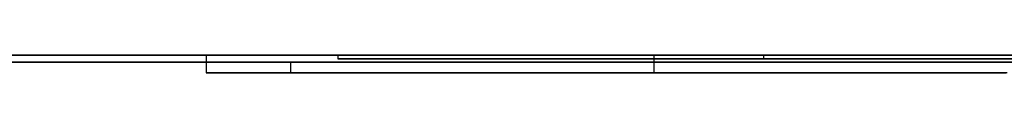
# Model space of a CAD drawing. Extents: x -3.09 to 3.09, y 0 to 2.31.
# Tile 39 of 177: x -2.474581 to -2.446277, y 2.2345 to 2.235. Entities that reach past the tile are written whole.
import ezdxf

# ---------------------------------------------------------------- set-up
doc = ezdxf.new("R2010")
doc.units = 0
doc.layers.get('0').update_dxf_attribs({"linetype": 'CONTINUOUS'})

# ---------------------------------------------------------------- blocks, each defined once
blk = doc.blocks.new('*U1')
at = {"extrusion": (0, 1, 0)}
for p, q in [((3.018, 2.235, -0.83), (-3.018, 2.235, -0.83)), ((-3.018, 2.235, 0.83), (3.018, 2.235, 0.83)), ((-2.798, 2.235, -0.725), (-1.678, 2.235, -0.725)), ((-1.678, 2.235, -0.365), (-2.798, 2.235, -0.365)), ((-2.456352, 2.235, -0.201503), (-2.469217, 2.235, -0.201503)), ((-2.469217, 2.235, -0.216784), (-2.456352, 2.235, -0.216784)), ((-2.469217, 2.235, -0.201503), (-2.469217, 2.235, -0.216784)), ((-2.456352, 2.235, -0.156768), (-2.469217, 2.235, -0.156768)), ((-2.469217, 2.235, -0.17205), (-2.456352, 2.235, -0.17205)), ((-2.469217, 2.235, -0.156768), (-2.469217, 2.235, -0.17205)), ((-2.453195, 2.235, -0.001502), (-2.465434, 2.235, -0.001502)), ((-2.465434, 2.235, -0.001502), (-2.465434, 2.235, -0.091502)), ((-2.465434, 2.235, -0.091502), (-2.453195, 2.235, -0.091502)), ((-2.456352, 2.235, -0.216784), (-2.456352, 2.235, -0.201503)), ((-2.456352, 2.235, -0.17205), (-2.456352, 2.235, -0.156768)), ((-2.453195, 2.235, -0.043644), (-2.453195, 2.235, -0.001502)), ((-2.406509, 2.235, -0.043644), (-2.453195, 2.235, -0.043644)), ((-2.453195, 2.235, -0.091502), (-2.453195, 2.235, -0.054491)), ((-2.453195, 2.235, -0.054491), (-2.406509, 2.235, -0.054491)), ((-1.678, 2.2348, -0.725), (-2.798, 2.2348, -0.725)), ((-2.798, 2.2348, -0.365), (-1.678, 2.2348, -0.365)), ((-2.465434, 2.2349, -0.001502), (-2.453195, 2.2349, -0.001502)), ((-2.465434, 2.2349, -0.091502), (-2.465434, 2.2349, -0.001502)), ((-2.453195, 2.2349, -0.091502), (-2.465434, 2.2349, -0.091502)), ((-2.453195, 2.2349, -0.001502), (-2.453195, 2.2349, -0.043644)), ((-2.453195, 2.2349, -0.043644), (-2.406509, 2.2349, -0.043644)), ((-2.453195, 2.2349, -0.054491), (-2.453195, 2.2349, -0.091502)), ((-2.406509, 2.2349, -0.054491), (-2.453195, 2.2349, -0.054491)), ((-2.456352, 2.2345, -0.216784), (-2.469217, 2.2345, -0.216784)), ((-2.469217, 2.2345, -0.201503), (-2.456352, 2.2345, -0.201503)), ((-2.469217, 2.2345, -0.216784), (-2.469217, 2.2345, -0.201503)), ((-2.456352, 2.2345, -0.17205), (-2.469217, 2.2345, -0.17205)), ((-2.469217, 2.2345, -0.156768), (-2.456352, 2.2345, -0.156768)), ((-2.469217, 2.2345, -0.17205), (-2.469217, 2.2345, -0.156768)), ((-2.456352, 2.2345, -0.201503), (-2.456352, 2.2345, -0.216784)), ((-2.456352, 2.2345, -0.156768), (-2.456352, 2.2345, -0.17205))]:
    blk.add_line(p, q, dxfattribs=at)
for p, q in [((3.018, 2.235, -0.83), (-3.018, 2.235, -0.83)), ((-2.798, 2.235, -0.725), (-1.678, 2.235, -0.725)), ((-2.469217, 2.235, -0.216784), (-2.456352, 2.235, -0.216784)), ((-2.469217, 2.235, -0.216784), (-2.469217, 2.2345, -0.216784)), ((-2.469217, 2.235, -0.17205), (-2.456352, 2.235, -0.17205)), ((-2.469217, 2.235, -0.17205), (-2.469217, 2.2345, -0.17205)), ((-2.465434, 2.235, -0.091502), (-2.453195, 2.235, -0.091502)), ((-2.465434, 2.235, -0.091502), (-2.465434, 2.2349, -0.091502)), ((-2.456352, 2.235, -0.216784), (-2.456352, 2.2345, -0.216784)), ((-2.456352, 2.235, -0.17205), (-2.456352, 2.2345, -0.17205)), ((-2.453195, 2.235, -0.054491), (-2.406509, 2.235, -0.054491)), ((-2.453195, 2.235, -0.054491), (-2.453195, 2.2349, -0.054491)), ((-2.453195, 2.235, -0.091502), (-2.453195, 2.2349, -0.091502)), ((-1.678, 2.2348, -0.725), (-2.798, 2.2348, -0.725)), ((-2.466796, 2.2348, -0.52053), (-2.466796, 2.2345, -0.52053)), ((-2.466796, 2.2348, -0.52053), (-2.466796, 2.2345, -0.52053)), ((-2.453195, 2.2349, -0.091502), (-2.465434, 2.2349, -0.091502)), ((-2.406509, 2.2349, -0.054491), (-2.453195, 2.2349, -0.054491)), ((-2.456352, 2.2345, -0.216784), (-2.469217, 2.2345, -0.216784)), ((-2.456352, 2.2345, -0.17205), (-2.469217, 2.2345, -0.17205))]:
    blk.add_line(p, q)
at = {"extrusion": (0, 0, -1)}
for p, q in [((-3.018, 2.235, 0.83), (3.018, 2.235, 0.83)), ((-1.678, 2.235, -0.365), (-2.798, 2.235, -0.365)), ((-2.456352, 2.235, -0.201503), (-2.469217, 2.235, -0.201503)), ((-2.469217, 2.235, -0.201503), (-2.469217, 2.2345, -0.201503)), ((-2.456352, 2.235, -0.156768), (-2.469217, 2.235, -0.156768)), ((-2.469217, 2.235, -0.156768), (-2.469217, 2.2345, -0.156768)), ((-2.453195, 2.235, -0.001502), (-2.465434, 2.235, -0.001502)), ((-2.465434, 2.235, -0.001502), (-2.465434, 2.2349, -0.001502)), ((-2.456352, 2.235, -0.201503), (-2.456352, 2.2345, -0.201503)), ((-2.456352, 2.235, -0.156768), (-2.456352, 2.2345, -0.156768)), ((-2.406509, 2.235, -0.043644), (-2.453195, 2.235, -0.043644)), ((-2.453195, 2.235, -0.043644), (-2.453195, 2.2349, -0.043644)), ((-2.453195, 2.235, -0.001502), (-2.453195, 2.2349, -0.001502)), ((-2.798, 2.2348, -0.365), (-1.678, 2.2348, -0.365)), ((-2.465434, 2.2349, -0.001502), (-2.453195, 2.2349, -0.001502)), ((-2.453195, 2.2349, -0.043644), (-2.406509, 2.2349, -0.043644)), ((-2.469217, 2.2345, -0.201503), (-2.456352, 2.2345, -0.201503)), ((-2.469217, 2.2345, -0.156768), (-2.456352, 2.2345, -0.156768))]:
    blk.add_line(p, q, dxfattribs=at)
at = {"extrusion": (1, 0, 0)}
for p, q in [((-2.469217, 2.235, -0.201503), (-2.469217, 2.235, -0.216784)), ((-2.469217, 2.235, -0.201503), (-2.469217, 2.2345, -0.201503)), ((-2.469217, 2.235, -0.216784), (-2.469217, 2.2345, -0.216784)), ((-2.469217, 2.235, -0.156768), (-2.469217, 2.235, -0.17205)), ((-2.469217, 2.235, -0.156768), (-2.469217, 2.2345, -0.156768)), ((-2.469217, 2.235, -0.17205), (-2.469217, 2.2345, -0.17205)), ((-2.465434, 2.235, -0.001502), (-2.465434, 2.235, -0.091502)), ((-2.465434, 2.235, -0.001502), (-2.465434, 2.2349, -0.001502)), ((-2.465434, 2.235, -0.091502), (-2.465434, 2.2349, -0.091502)), ((-2.465434, 2.2349, -0.091502), (-2.465434, 2.2349, -0.001502)), ((-2.469217, 2.2345, -0.216784), (-2.469217, 2.2345, -0.201503)), ((-2.469217, 2.2345, -0.17205), (-2.469217, 2.2345, -0.156768))]:
    blk.add_line(p, q, dxfattribs=at)
at = {"extrusion": (-1, 0, 0)}
for p, q in [((-2.456352, 2.235, -0.216784), (-2.456352, 2.235, -0.201503)), ((-2.456352, 2.235, -0.216784), (-2.456352, 2.2345, -0.216784)), ((-2.456352, 2.235, -0.201503), (-2.456352, 2.2345, -0.201503)), ((-2.456352, 2.235, -0.17205), (-2.456352, 2.235, -0.156768)), ((-2.456352, 2.235, -0.17205), (-2.456352, 2.2345, -0.17205)), ((-2.456352, 2.235, -0.156768), (-2.456352, 2.2345, -0.156768)), ((-2.453195, 2.235, -0.043644), (-2.453195, 2.235, -0.001502)), ((-2.453195, 2.235, -0.043644), (-2.453195, 2.2349, -0.043644)), ((-2.453195, 2.235, -0.001502), (-2.453195, 2.2349, -0.001502)), ((-2.453195, 2.235, -0.091502), (-2.453195, 2.235, -0.054491)), ((-2.453195, 2.235, -0.091502), (-2.453195, 2.2349, -0.091502)), ((-2.453195, 2.235, -0.054491), (-2.453195, 2.2349, -0.054491)), ((-2.453195, 2.2349, -0.001502), (-2.453195, 2.2349, -0.043644)), ((-2.453195, 2.2349, -0.054491), (-2.453195, 2.2349, -0.091502)), ((-2.456352, 2.2345, -0.201503), (-2.456352, 2.2345, -0.216784)), ((-2.456352, 2.2345, -0.156768), (-2.456352, 2.2345, -0.17205))]:
    blk.add_line(p, q, dxfattribs=at)
for points in [[(-2.4668, 2.2348, -0.52053), (-2.4668, 2.2348, -0.520965), (-2.46679, 2.2348, -0.5214), (-2.46679, 2.2348, -0.521834), (-2.46678, 2.2348, -0.522268), (-2.46678, 2.2348, -0.522701), (-2.46677, 2.2348, -0.523133), (-2.46676, 2.2348, -0.523564), (-2.46675, 2.2348, -0.523995), (-2.46674, 2.2348, -0.524425), (-2.46673, 2.2348, -0.524854), (-2.46671, 2.2348, -0.525283), (-2.46669, 2.2348, -0.525711), (-2.46668, 2.2348, -0.526138), (-2.46666, 2.2348, -0.526564), (-2.46664, 2.2348, -0.52699), (-2.46662, 2.2348, -0.527415), (-2.46659, 2.2348, -0.52784), (-2.46657, 2.2348, -0.528263), (-2.46654, 2.2348, -0.528686), (-2.46651, 2.2348, -0.529109), (-2.46649, 2.2348, -0.52953), (-2.46645, 2.2348, -0.529951), (-2.46642, 2.2348, -0.530372), (-2.46639, 2.2348, -0.530791), (-2.46636, 2.2348, -0.53121), (-2.46632, 2.2348, -0.531628), (-2.46628, 2.2348, -0.532046), (-2.46624, 2.2348, -0.532462), (-2.4662, 2.2348, -0.532878), (-2.46616, 2.2348, -0.533294), (-2.46612, 2.2348, -0.533708), (-2.46607, 2.2348, -0.534122), (-2.46603, 2.2348, -0.534536), (-2.46598, 2.2348, -0.534948), (-2.46593, 2.2348, -0.53536), (-2.46588, 2.2348, -0.535771), (-2.46583, 2.2348, -0.536182), (-2.46578, 2.2348, -0.536591), (-2.46572, 2.2348, -0.537), (-2.46567, 2.2348, -0.537409), (-2.46561, 2.2348, -0.537816), (-2.46555, 2.2348, -0.538223), (-2.46549, 2.2348, -0.53863), (-2.46543, 2.2348, -0.539035), (-2.46537, 2.2348, -0.53944), (-2.4653, 2.2348, -0.539844), (-2.46524, 2.2348, -0.540248), (-2.46517, 2.2348, -0.540651), (-2.4651, 2.2348, -0.541053), (-2.46503, 2.2348, -0.541454), (-2.46496, 2.2348, -0.541855), (-2.46489, 2.2348, -0.542255), (-2.46482, 2.2348, -0.542654), (-2.46474, 2.2348, -0.543053), (-2.46466, 2.2348, -0.543451), (-2.46459, 2.2348, -0.543848), (-2.46451, 2.2348, -0.544244), (-2.46442, 2.2348, -0.54464), (-2.46434, 2.2348, -0.545035), (-2.46426, 2.2348, -0.54543), (-2.46417, 2.2348, -0.545823), (-2.46409, 2.2348, -0.546216), (-2.464, 2.2348, -0.546609), (-2.46391, 2.2348, -0.547), (-2.46382, 2.2348, -0.547391), (-2.46373, 2.2348, -0.547781), (-2.46363, 2.2348, -0.548171), (-2.46354, 2.2348, -0.54856), (-2.46344, 2.2348, -0.548948), (-2.46334, 2.2348, -0.549335), (-2.46324, 2.2348, -0.549722), (-2.46314, 2.2348, -0.550108), (-2.46304, 2.2348, -0.550493), (-2.46294, 2.2348, -0.550878), (-2.46283, 2.2348, -0.551262), (-2.46272, 2.2348, -0.551645), (-2.46262, 2.2348, -0.552028), (-2.46251, 2.2348, -0.552409), (-2.4624, 2.2348, -0.552791), (-2.46228, 2.2348, -0.553171), (-2.46217, 2.2348, -0.553551), (-2.46206, 2.2348, -0.55393), (-2.46194, 2.2348, -0.554308), (-2.46182, 2.2348, -0.554686), (-2.4617, 2.2348, -0.555063), (-2.46158, 2.2348, -0.555439), (-2.46146, 2.2348, -0.555815), (-2.46134, 2.2348, -0.556189), (-2.46121, 2.2348, -0.556564), (-2.46109, 2.2348, -0.556937), (-2.46096, 2.2348, -0.55731), (-2.46083, 2.2348, -0.557682), (-2.4607, 2.2348, -0.558053), (-2.46057, 2.2348, -0.558424), (-2.46043, 2.2348, -0.558794), (-2.4603, 2.2348, -0.559163), (-2.46016, 2.2348, -0.559531), (-2.46003, 2.2348, -0.559899), (-2.45989, 2.2348, -0.560265), (-2.45975, 2.2348, -0.56063), (-2.45961, 2.2348, -0.560995), (-2.45947, 2.2348, -0.561358), (-2.45932, 2.2348, -0.56172), (-2.45918, 2.2348, -0.562081), (-2.45903, 2.2348, -0.562442), (-2.45888, 2.2348, -0.562801), (-2.45874, 2.2348, -0.563159), (-2.45859, 2.2348, -0.563517), (-2.45844, 2.2348, -0.563873), (-2.45828, 2.2348, -0.564229), (-2.45813, 2.2348, -0.564583), (-2.45798, 2.2348, -0.564936), (-2.45782, 2.2348, -0.565289), (-2.45766, 2.2348, -0.56564), (-2.4575, 2.2348, -0.56599), (-2.45735, 2.2348, -0.56634), (-2.45718, 2.2348, -0.566688), (-2.45702, 2.2348, -0.567036), (-2.45686, 2.2348, -0.567382), (-2.45669, 2.2348, -0.567727), (-2.45653, 2.2348, -0.568072), (-2.45636, 2.2348, -0.568415), (-2.45619, 2.2348, -0.568758), (-2.45602, 2.2348, -0.569099), (-2.45585, 2.2348, -0.56944), (-2.45568, 2.2348, -0.569779), (-2.45551, 2.2348, -0.570118), (-2.45533, 2.2348, -0.570455), (-2.45516, 2.2348, -0.570792), (-2.45498, 2.2348, -0.571127), (-2.4548, 2.2348, -0.571462), (-2.45462, 2.2348, -0.571795), (-2.45444, 2.2348, -0.572128), (-2.45426, 2.2348, -0.572459), (-2.45408, 2.2348, -0.57279), (-2.45389, 2.2348, -0.573119), (-2.4537, 2.2348, -0.573448), (-2.45352, 2.2348, -0.573775), (-2.45333, 2.2348, -0.574102), (-2.45314, 2.2348, -0.574427), (-2.45295, 2.2348, -0.574752), (-2.45276, 2.2348, -0.575075), (-2.45256, 2.2348, -0.575398), (-2.45237, 2.2348, -0.57572), (-2.45217, 2.2348, -0.57604), (-2.45198, 2.2348, -0.57636), (-2.45178, 2.2348, -0.576678), (-2.45158, 2.2348, -0.576996), (-2.45138, 2.2348, -0.577313), (-2.45118, 2.2348, -0.577628), (-2.45097, 2.2348, -0.577943), (-2.45077, 2.2348, -0.578257), (-2.45056, 2.2348, -0.578569), (-2.45035, 2.2348, -0.578881), (-2.45015, 2.2348, -0.579191), (-2.44994, 2.2348, -0.579501), (-2.44973, 2.2348, -0.57981), (-2.44951, 2.2348, -0.580117), (-2.4493, 2.2348, -0.580424), (-2.44909, 2.2348, -0.58073), (-2.44887, 2.2348, -0.581035), (-2.44865, 2.2348, -0.581338), (-2.44844, 2.2348, -0.581641), (-2.44822, 2.2348, -0.581943), (-2.44799, 2.2348, -0.582243), (-2.44777, 2.2348, -0.582543), (-2.44755, 2.2348, -0.582842), (-2.44733, 2.2348, -0.58314), (-2.4471, 2.2348, -0.583436), (-2.44687, 2.2348, -0.583732), (-2.44664, 2.2348, -0.584027), (-2.44641, 2.2348, -0.584321), (-2.44618, 2.2348, -0.584613)], [(-2.44613, 2.2348, -0.474457), (-2.44652, 2.2348, -0.47475), (-2.44691, 2.2348, -0.475048), (-2.44729, 2.2348, -0.475348), (-2.44767, 2.2348, -0.475652), (-2.44805, 2.2348, -0.475959), (-2.44842, 2.2348, -0.476269), (-2.4488, 2.2348, -0.476583), (-2.44916, 2.2348, -0.4769), (-2.44953, 2.2348, -0.477221), (-2.44989, 2.2348, -0.477544), (-2.45025, 2.2348, -0.47787), (-2.4506, 2.2348, -0.478199), (-2.45095, 2.2348, -0.478531), (-2.4513, 2.2348, -0.478866), (-2.45164, 2.2348, -0.479203), (-2.45198, 2.2348, -0.479544), (-2.45231, 2.2348, -0.479887), (-2.45265, 2.2348, -0.480233), (-2.45297, 2.2348, -0.480581), (-2.4533, 2.2348, -0.480933), (-2.45362, 2.2348, -0.481287), (-2.45393, 2.2348, -0.481644), (-2.45424, 2.2348, -0.482005), (-2.45455, 2.2348, -0.482367), (-2.45486, 2.2348, -0.482733), (-2.45516, 2.2348, -0.483101), (-2.45545, 2.2348, -0.483473), (-2.45575, 2.2348, -0.483847), (-2.45603, 2.2348, -0.484224), (-2.45632, 2.2348, -0.484604), (-2.4566, 2.2348, -0.484986), (-2.45688, 2.2348, -0.485372), (-2.45715, 2.2348, -0.48576), (-2.45742, 2.2348, -0.486151), (-2.45769, 2.2348, -0.486545), (-2.45795, 2.2348, -0.486941), (-2.45821, 2.2348, -0.487341), (-2.45846, 2.2348, -0.487743), (-2.45871, 2.2348, -0.488148), (-2.45896, 2.2348, -0.488556), (-2.4592, 2.2348, -0.488967), (-2.45944, 2.2348, -0.489381), (-2.45968, 2.2348, -0.489797), (-2.45991, 2.2348, -0.490216), (-2.46014, 2.2348, -0.490638), (-2.46036, 2.2348, -0.491063), (-2.46058, 2.2348, -0.491491), (-2.4608, 2.2348, -0.491921), (-2.46101, 2.2348, -0.492355), (-2.46122, 2.2348, -0.492791), (-2.46142, 2.2348, -0.49323), (-2.46162, 2.2348, -0.493672), (-2.46182, 2.2348, -0.494116), (-2.46201, 2.2348, -0.494564), (-2.4622, 2.2348, -0.495014), (-2.46239, 2.2348, -0.495467), (-2.46257, 2.2348, -0.495923), (-2.46275, 2.2348, -0.496381), (-2.46292, 2.2348, -0.496843), (-2.46309, 2.2348, -0.497307), (-2.46326, 2.2348, -0.497774), (-2.46342, 2.2348, -0.498244), (-2.46358, 2.2348, -0.498717), (-2.46373, 2.2348, -0.499193), (-2.46389, 2.2348, -0.499671), (-2.46403, 2.2348, -0.500153), (-2.46418, 2.2348, -0.500637), (-2.46432, 2.2348, -0.501124), (-2.46445, 2.2348, -0.501613), (-2.46458, 2.2348, -0.502106), (-2.46471, 2.2348, -0.502601), (-2.46484, 2.2348, -0.503099), (-2.46496, 2.2348, -0.5036), (-2.46507, 2.2348, -0.504104), (-2.46519, 2.2348, -0.504611), (-2.4653, 2.2348, -0.50512), (-2.4654, 2.2348, -0.505632), (-2.4655, 2.2348, -0.506148), (-2.4656, 2.2348, -0.506665), (-2.46569, 2.2348, -0.507186), (-2.46578, 2.2348, -0.50771), (-2.46587, 2.2348, -0.508236), (-2.46595, 2.2348, -0.508765), (-2.46603, 2.2348, -0.509297), (-2.46611, 2.2348, -0.509832), (-2.46618, 2.2348, -0.51037), (-2.46624, 2.2348, -0.51091), (-2.46631, 2.2348, -0.511454), (-2.46637, 2.2348, -0.512), (-2.46642, 2.2348, -0.512549), (-2.46647, 2.2348, -0.5131), (-2.46652, 2.2348, -0.513655), (-2.46656, 2.2348, -0.514212), (-2.4666, 2.2348, -0.514772), (-2.46664, 2.2348, -0.515335), (-2.46667, 2.2348, -0.515901), (-2.4667, 2.2348, -0.51647), (-2.46673, 2.2348, -0.517041), (-2.46675, 2.2348, -0.517616), (-2.46677, 2.2348, -0.518193), (-2.46678, 2.2348, -0.518773), (-2.46679, 2.2348, -0.519356), (-2.46679, 2.2348, -0.519941), (-2.4668, 2.2348, -0.52053)], [(-2.44613, 2.2348, -0.474457), (-2.44652, 2.2348, -0.47475), (-2.44691, 2.2348, -0.475048), (-2.44729, 2.2348, -0.475348), (-2.44767, 2.2348, -0.475652), (-2.44805, 2.2348, -0.475959), (-2.44842, 2.2348, -0.476269), (-2.4488, 2.2348, -0.476583), (-2.44916, 2.2348, -0.4769), (-2.44953, 2.2348, -0.477221), (-2.44989, 2.2348, -0.477544), (-2.45025, 2.2348, -0.47787), (-2.4506, 2.2348, -0.478199), (-2.45095, 2.2348, -0.478531), (-2.4513, 2.2348, -0.478866), (-2.45164, 2.2348, -0.479203), (-2.45198, 2.2348, -0.479544), (-2.45231, 2.2348, -0.479887), (-2.45265, 2.2348, -0.480233), (-2.45297, 2.2348, -0.480581), (-2.4533, 2.2348, -0.480933), (-2.45362, 2.2348, -0.481287), (-2.45393, 2.2348, -0.481644), (-2.45424, 2.2348, -0.482005), (-2.45455, 2.2348, -0.482367), (-2.45486, 2.2348, -0.482733), (-2.45516, 2.2348, -0.483101), (-2.45545, 2.2348, -0.483473), (-2.45575, 2.2348, -0.483847), (-2.45603, 2.2348, -0.484224), (-2.45632, 2.2348, -0.484604), (-2.4566, 2.2348, -0.484986), (-2.45688, 2.2348, -0.485372), (-2.45715, 2.2348, -0.48576), (-2.45742, 2.2348, -0.486151), (-2.45769, 2.2348, -0.486545), (-2.45795, 2.2348, -0.486941), (-2.45821, 2.2348, -0.487341), (-2.45846, 2.2348, -0.487743), (-2.45871, 2.2348, -0.488148), (-2.45896, 2.2348, -0.488556), (-2.4592, 2.2348, -0.488967), (-2.45944, 2.2348, -0.489381), (-2.45968, 2.2348, -0.489797), (-2.45991, 2.2348, -0.490216), (-2.46014, 2.2348, -0.490638), (-2.46036, 2.2348, -0.491063), (-2.46058, 2.2348, -0.491491), (-2.4608, 2.2348, -0.491921), (-2.46101, 2.2348, -0.492355), (-2.46122, 2.2348, -0.492791), (-2.46142, 2.2348, -0.49323), (-2.46162, 2.2348, -0.493672), (-2.46182, 2.2348, -0.494116), (-2.46201, 2.2348, -0.494564), (-2.4622, 2.2348, -0.495014), (-2.46239, 2.2348, -0.495467), (-2.46257, 2.2348, -0.495923), (-2.46275, 2.2348, -0.496381), (-2.46292, 2.2348, -0.496843), (-2.46309, 2.2348, -0.497307), (-2.46326, 2.2348, -0.497774), (-2.46342, 2.2348, -0.498244), (-2.46358, 2.2348, -0.498717), (-2.46373, 2.2348, -0.499193), (-2.46389, 2.2348, -0.499671), (-2.46403, 2.2348, -0.500153), (-2.46418, 2.2348, -0.500637), (-2.46432, 2.2348, -0.501124), (-2.46445, 2.2348, -0.501613), (-2.46458, 2.2348, -0.502106), (-2.46471, 2.2348, -0.502601), (-2.46484, 2.2348, -0.503099), (-2.46496, 2.2348, -0.5036), (-2.46507, 2.2348, -0.504104), (-2.46519, 2.2348, -0.504611), (-2.4653, 2.2348, -0.50512), (-2.4654, 2.2348, -0.505632), (-2.4655, 2.2348, -0.506148), (-2.4656, 2.2348, -0.506665), (-2.46569, 2.2348, -0.507186), (-2.46578, 2.2348, -0.50771), (-2.46587, 2.2348, -0.508236), (-2.46595, 2.2348, -0.508765), (-2.46603, 2.2348, -0.509297), (-2.46611, 2.2348, -0.509832), (-2.46618, 2.2348, -0.51037), (-2.46624, 2.2348, -0.51091), (-2.46631, 2.2348, -0.511454), (-2.46637, 2.2348, -0.512), (-2.46642, 2.2348, -0.512549), (-2.46647, 2.2348, -0.5131), (-2.46652, 2.2348, -0.513655), (-2.46656, 2.2348, -0.514212), (-2.4666, 2.2348, -0.514772), (-2.46664, 2.2348, -0.515335), (-2.46667, 2.2348, -0.515901), (-2.4667, 2.2348, -0.51647), (-2.46673, 2.2348, -0.517041), (-2.46675, 2.2348, -0.517616), (-2.46677, 2.2348, -0.518193), (-2.46678, 2.2348, -0.518773), (-2.46679, 2.2348, -0.519356), (-2.46679, 2.2348, -0.519941), (-2.4668, 2.2348, -0.52053)], [(-2.4668, 2.2348, -0.52053), (-2.4668, 2.2348, -0.520965), (-2.46679, 2.2348, -0.5214), (-2.46679, 2.2348, -0.521834), (-2.46678, 2.2348, -0.522268), (-2.46678, 2.2348, -0.522701), (-2.46677, 2.2348, -0.523133), (-2.46676, 2.2348, -0.523564), (-2.46675, 2.2348, -0.523995), (-2.46674, 2.2348, -0.524425), (-2.46673, 2.2348, -0.524854), (-2.46671, 2.2348, -0.525283), (-2.46669, 2.2348, -0.525711), (-2.46668, 2.2348, -0.526138), (-2.46666, 2.2348, -0.526564), (-2.46664, 2.2348, -0.52699), (-2.46662, 2.2348, -0.527415), (-2.46659, 2.2348, -0.52784), (-2.46657, 2.2348, -0.528263), (-2.46654, 2.2348, -0.528686), (-2.46651, 2.2348, -0.529109), (-2.46649, 2.2348, -0.52953), (-2.46645, 2.2348, -0.529951), (-2.46642, 2.2348, -0.530372), (-2.46639, 2.2348, -0.530791), (-2.46636, 2.2348, -0.53121), (-2.46632, 2.2348, -0.531628), (-2.46628, 2.2348, -0.532046), (-2.46624, 2.2348, -0.532462), (-2.4662, 2.2348, -0.532878), (-2.46616, 2.2348, -0.533294), (-2.46612, 2.2348, -0.533708), (-2.46607, 2.2348, -0.534122), (-2.46603, 2.2348, -0.534536), (-2.46598, 2.2348, -0.534948), (-2.46593, 2.2348, -0.53536), (-2.46588, 2.2348, -0.535771), (-2.46583, 2.2348, -0.536182), (-2.46578, 2.2348, -0.536591), (-2.46572, 2.2348, -0.537), (-2.46567, 2.2348, -0.537409), (-2.46561, 2.2348, -0.537816), (-2.46555, 2.2348, -0.538223), (-2.46549, 2.2348, -0.53863), (-2.46543, 2.2348, -0.539035), (-2.46537, 2.2348, -0.53944), (-2.4653, 2.2348, -0.539844), (-2.46524, 2.2348, -0.540248), (-2.46517, 2.2348, -0.540651), (-2.4651, 2.2348, -0.541053), (-2.46503, 2.2348, -0.541454), (-2.46496, 2.2348, -0.541855), (-2.46489, 2.2348, -0.542255), (-2.46482, 2.2348, -0.542654), (-2.46474, 2.2348, -0.543053), (-2.46466, 2.2348, -0.543451), (-2.46459, 2.2348, -0.543848), (-2.46451, 2.2348, -0.544244), (-2.46442, 2.2348, -0.54464), (-2.46434, 2.2348, -0.545035), (-2.46426, 2.2348, -0.54543), (-2.46417, 2.2348, -0.545823), (-2.46409, 2.2348, -0.546216), (-2.464, 2.2348, -0.546609), (-2.46391, 2.2348, -0.547), (-2.46382, 2.2348, -0.547391), (-2.46373, 2.2348, -0.547781), (-2.46363, 2.2348, -0.548171), (-2.46354, 2.2348, -0.54856), (-2.46344, 2.2348, -0.548948), (-2.46334, 2.2348, -0.549335), (-2.46324, 2.2348, -0.549722), (-2.46314, 2.2348, -0.550108), (-2.46304, 2.2348, -0.550493), (-2.46294, 2.2348, -0.550878), (-2.46283, 2.2348, -0.551262), (-2.46272, 2.2348, -0.551645), (-2.46262, 2.2348, -0.552028), (-2.46251, 2.2348, -0.552409), (-2.4624, 2.2348, -0.552791), (-2.46228, 2.2348, -0.553171), (-2.46217, 2.2348, -0.553551), (-2.46206, 2.2348, -0.55393), (-2.46194, 2.2348, -0.554308), (-2.46182, 2.2348, -0.554686), (-2.4617, 2.2348, -0.555063), (-2.46158, 2.2348, -0.555439), (-2.46146, 2.2348, -0.555815), (-2.46134, 2.2348, -0.556189), (-2.46121, 2.2348, -0.556564), (-2.46109, 2.2348, -0.556937), (-2.46096, 2.2348, -0.55731), (-2.46083, 2.2348, -0.557682), (-2.4607, 2.2348, -0.558053), (-2.46057, 2.2348, -0.558424), (-2.46043, 2.2348, -0.558794), (-2.4603, 2.2348, -0.559163), (-2.46016, 2.2348, -0.559531), (-2.46003, 2.2348, -0.559899), (-2.45989, 2.2348, -0.560265), (-2.45975, 2.2348, -0.56063), (-2.45961, 2.2348, -0.560995), (-2.45947, 2.2348, -0.561358), (-2.45932, 2.2348, -0.56172), (-2.45918, 2.2348, -0.562081), (-2.45903, 2.2348, -0.562442), (-2.45888, 2.2348, -0.562801), (-2.45874, 2.2348, -0.563159), (-2.45859, 2.2348, -0.563517), (-2.45844, 2.2348, -0.563873), (-2.45828, 2.2348, -0.564229), (-2.45813, 2.2348, -0.564583), (-2.45798, 2.2348, -0.564936), (-2.45782, 2.2348, -0.565289), (-2.45766, 2.2348, -0.56564), (-2.4575, 2.2348, -0.56599), (-2.45735, 2.2348, -0.56634), (-2.45718, 2.2348, -0.566688), (-2.45702, 2.2348, -0.567036), (-2.45686, 2.2348, -0.567382), (-2.45669, 2.2348, -0.567727), (-2.45653, 2.2348, -0.568072), (-2.45636, 2.2348, -0.568415), (-2.45619, 2.2348, -0.568758), (-2.45602, 2.2348, -0.569099), (-2.45585, 2.2348, -0.56944), (-2.45568, 2.2348, -0.569779), (-2.45551, 2.2348, -0.570118), (-2.45533, 2.2348, -0.570455), (-2.45516, 2.2348, -0.570792), (-2.45498, 2.2348, -0.571127), (-2.4548, 2.2348, -0.571462), (-2.45462, 2.2348, -0.571795), (-2.45444, 2.2348, -0.572128), (-2.45426, 2.2348, -0.572459), (-2.45408, 2.2348, -0.57279), (-2.45389, 2.2348, -0.573119), (-2.4537, 2.2348, -0.573448), (-2.45352, 2.2348, -0.573775), (-2.45333, 2.2348, -0.574102), (-2.45314, 2.2348, -0.574427), (-2.45295, 2.2348, -0.574752), (-2.45276, 2.2348, -0.575075), (-2.45256, 2.2348, -0.575398), (-2.45237, 2.2348, -0.57572), (-2.45217, 2.2348, -0.57604), (-2.45198, 2.2348, -0.57636), (-2.45178, 2.2348, -0.576678), (-2.45158, 2.2348, -0.576996), (-2.45138, 2.2348, -0.577313), (-2.45118, 2.2348, -0.577628), (-2.45097, 2.2348, -0.577943), (-2.45077, 2.2348, -0.578257), (-2.45056, 2.2348, -0.578569), (-2.45035, 2.2348, -0.578881), (-2.45015, 2.2348, -0.579191), (-2.44994, 2.2348, -0.579501), (-2.44973, 2.2348, -0.57981), (-2.44951, 2.2348, -0.580117), (-2.4493, 2.2348, -0.580424), (-2.44909, 2.2348, -0.58073), (-2.44887, 2.2348, -0.581035), (-2.44865, 2.2348, -0.581338), (-2.44844, 2.2348, -0.581641), (-2.44822, 2.2348, -0.581943), (-2.44799, 2.2348, -0.582243), (-2.44777, 2.2348, -0.582543), (-2.44755, 2.2348, -0.582842), (-2.44733, 2.2348, -0.58314), (-2.4471, 2.2348, -0.583436), (-2.44687, 2.2348, -0.583732), (-2.44664, 2.2348, -0.584027), (-2.44641, 2.2348, -0.584321), (-2.44618, 2.2348, -0.584613)], [(-2.44619, 2.2345, -0.584599), (-2.44654, 2.2345, -0.584159), (-2.44688, 2.2345, -0.583716), (-2.44723, 2.2345, -0.58327), (-2.44756, 2.2345, -0.582823), (-2.4479, 2.2345, -0.582373), (-2.44823, 2.2345, -0.581921), (-2.44856, 2.2345, -0.581467), (-2.44889, 2.2345, -0.581011), (-2.44921, 2.2345, -0.580552), (-2.44953, 2.2345, -0.580091), (-2.44985, 2.2345, -0.579628), (-2.45017, 2.2345, -0.579162), (-2.45048, 2.2345, -0.578694), (-2.45079, 2.2345, -0.578224), (-2.4511, 2.2345, -0.577752), (-2.4514, 2.2345, -0.577278), (-2.4517, 2.2345, -0.576801), (-2.452, 2.2345, -0.576322), (-2.4523, 2.2345, -0.575841), (-2.45259, 2.2345, -0.575357), (-2.45288, 2.2345, -0.574872), (-2.45317, 2.2345, -0.574384), (-2.45345, 2.2345, -0.573894), (-2.45373, 2.2345, -0.573401), (-2.45401, 2.2345, -0.572907), (-2.45429, 2.2345, -0.57241), (-2.45456, 2.2345, -0.57191), (-2.45483, 2.2345, -0.571409), (-2.4551, 2.2345, -0.570905), (-2.45536, 2.2345, -0.570399), (-2.45562, 2.2345, -0.569891), (-2.45588, 2.2345, -0.569381), (-2.45614, 2.2345, -0.568868), (-2.45639, 2.2345, -0.568353), (-2.45664, 2.2345, -0.567836), (-2.45689, 2.2345, -0.567317), (-2.45713, 2.2345, -0.566795), (-2.45738, 2.2345, -0.566271), (-2.45762, 2.2345, -0.565745), (-2.45785, 2.2345, -0.565217), (-2.45809, 2.2345, -0.564686), (-2.45832, 2.2345, -0.564153), (-2.45854, 2.2345, -0.563618), (-2.45877, 2.2345, -0.563081), (-2.45899, 2.2345, -0.562541), (-2.45921, 2.2345, -0.561999), (-2.45943, 2.2345, -0.561455), (-2.45964, 2.2345, -0.560909), (-2.45985, 2.2345, -0.56036), (-2.46006, 2.2345, -0.559809), (-2.46027, 2.2345, -0.559256), (-2.46047, 2.2345, -0.558701), (-2.46067, 2.2345, -0.558144), (-2.46086, 2.2345, -0.557585), (-2.46106, 2.2345, -0.557025), (-2.46125, 2.2345, -0.556463), (-2.46143, 2.2345, -0.5559), (-2.46162, 2.2345, -0.555335), (-2.4618, 2.2345, -0.554769), (-2.46197, 2.2345, -0.554201), (-2.46215, 2.2345, -0.553631), (-2.46232, 2.2345, -0.55306), (-2.46248, 2.2345, -0.552487), (-2.46265, 2.2345, -0.551913), (-2.46281, 2.2345, -0.551337), (-2.46297, 2.2345, -0.55076), (-2.46312, 2.2345, -0.550181), (-2.46327, 2.2345, -0.5496), (-2.46342, 2.2345, -0.549018), (-2.46357, 2.2345, -0.548434), (-2.46371, 2.2345, -0.547849), (-2.46385, 2.2345, -0.547262), (-2.46398, 2.2345, -0.546673), (-2.46412, 2.2345, -0.546083), (-2.46425, 2.2345, -0.545492), (-2.46437, 2.2345, -0.544898), (-2.46449, 2.2345, -0.544303), (-2.46461, 2.2345, -0.543707), (-2.46473, 2.2345, -0.543109), (-2.46484, 2.2345, -0.542509), (-2.46495, 2.2345, -0.541908), (-2.46506, 2.2345, -0.541306), (-2.46516, 2.2345, -0.540701), (-2.46526, 2.2345, -0.540095), (-2.46536, 2.2345, -0.539488), (-2.46546, 2.2345, -0.538879), (-2.46555, 2.2345, -0.538268), (-2.46563, 2.2345, -0.537656), (-2.46572, 2.2345, -0.537042), (-2.4658, 2.2345, -0.536427), (-2.46588, 2.2345, -0.53581), (-2.46595, 2.2345, -0.535191), (-2.46602, 2.2345, -0.534571), (-2.46609, 2.2345, -0.53395), (-2.46616, 2.2345, -0.533326), (-2.46622, 2.2345, -0.532702), (-2.46628, 2.2345, -0.532075), (-2.46634, 2.2345, -0.531447), (-2.46639, 2.2345, -0.530818), (-2.46644, 2.2345, -0.530186), (-2.46648, 2.2345, -0.529554), (-2.46653, 2.2345, -0.528919), (-2.46657, 2.2345, -0.528283), (-2.4666, 2.2345, -0.527646), (-2.46664, 2.2345, -0.527007), (-2.46667, 2.2345, -0.526366), (-2.46669, 2.2345, -0.525724), (-2.46672, 2.2345, -0.52508), (-2.46674, 2.2345, -0.524435), (-2.46676, 2.2345, -0.523788), (-2.46677, 2.2345, -0.523139), (-2.46678, 2.2345, -0.522489), (-2.46679, 2.2345, -0.521838), (-2.46679, 2.2345, -0.521184), (-2.4668, 2.2345, -0.52053)], [(-2.4668, 2.2345, -0.52053), (-2.46679, 2.2345, -0.519646), (-2.46678, 2.2345, -0.518768), (-2.46676, 2.2345, -0.517897), (-2.46673, 2.2345, -0.517032), (-2.46669, 2.2345, -0.516174), (-2.46664, 2.2345, -0.515322), (-2.46658, 2.2345, -0.514477), (-2.46652, 2.2345, -0.513637), (-2.46645, 2.2345, -0.512805), (-2.46636, 2.2345, -0.511978), (-2.46627, 2.2345, -0.511158), (-2.46617, 2.2345, -0.510344), (-2.46606, 2.2345, -0.509537), (-2.46595, 2.2345, -0.508736), (-2.46582, 2.2345, -0.507942), (-2.46569, 2.2345, -0.507153), (-2.46555, 2.2345, -0.506372), (-2.46539, 2.2345, -0.505596), (-2.46523, 2.2345, -0.504827), (-2.46506, 2.2345, -0.504064), (-2.46489, 2.2345, -0.503308), (-2.4647, 2.2345, -0.502558), (-2.46451, 2.2345, -0.501815), (-2.4643, 2.2345, -0.501077), (-2.46409, 2.2345, -0.500347), (-2.46387, 2.2345, -0.499622), (-2.46364, 2.2345, -0.498904), (-2.4634, 2.2345, -0.498193), (-2.46316, 2.2345, -0.497487), (-2.4629, 2.2345, -0.496788), (-2.46264, 2.2345, -0.496096), (-2.46236, 2.2345, -0.49541), (-2.46208, 2.2345, -0.49473), (-2.46179, 2.2345, -0.494056), (-2.46149, 2.2345, -0.493389), (-2.46119, 2.2345, -0.492729), (-2.46087, 2.2345, -0.492075), (-2.46055, 2.2345, -0.491427), (-2.46021, 2.2345, -0.490785), (-2.45987, 2.2345, -0.49015), (-2.45952, 2.2345, -0.489521), (-2.45916, 2.2345, -0.488899), (-2.45879, 2.2345, -0.488283), (-2.45842, 2.2345, -0.487673), (-2.45803, 2.2345, -0.48707), (-2.45764, 2.2345, -0.486473), (-2.45724, 2.2345, -0.485883), (-2.45683, 2.2345, -0.485299), (-2.45641, 2.2345, -0.484721), (-2.45598, 2.2345, -0.484149), (-2.45554, 2.2345, -0.483584), (-2.45509, 2.2345, -0.483026), (-2.45464, 2.2345, -0.482474), (-2.45418, 2.2345, -0.481928), (-2.45371, 2.2345, -0.481388), (-2.45323, 2.2345, -0.480855), (-2.45274, 2.2345, -0.480328), (-2.45224, 2.2345, -0.479808), (-2.45173, 2.2345, -0.479294), (-2.45122, 2.2345, -0.478787), (-2.45069, 2.2345, -0.478285), (-2.45016, 2.2345, -0.47779), (-2.44962, 2.2345, -0.477302), (-2.44907, 2.2345, -0.47682), (-2.44851, 2.2345, -0.476346), (-2.44795, 2.2345, -0.475879), (-2.44738, 2.2345, -0.475419), (-2.44681, 2.2345, -0.474968), (-2.44622, 2.2345, -0.474524)], [(-2.4668, 2.2345, -0.52053), (-2.46679, 2.2345, -0.519646), (-2.46678, 2.2345, -0.518768), (-2.46676, 2.2345, -0.517897), (-2.46673, 2.2345, -0.517032), (-2.46669, 2.2345, -0.516174), (-2.46664, 2.2345, -0.515322), (-2.46658, 2.2345, -0.514477), (-2.46652, 2.2345, -0.513637), (-2.46645, 2.2345, -0.512805), (-2.46636, 2.2345, -0.511978), (-2.46627, 2.2345, -0.511158), (-2.46617, 2.2345, -0.510344), (-2.46606, 2.2345, -0.509537), (-2.46595, 2.2345, -0.508736), (-2.46582, 2.2345, -0.507942), (-2.46569, 2.2345, -0.507153), (-2.46555, 2.2345, -0.506372), (-2.46539, 2.2345, -0.505596), (-2.46523, 2.2345, -0.504827), (-2.46506, 2.2345, -0.504064), (-2.46489, 2.2345, -0.503308), (-2.4647, 2.2345, -0.502558), (-2.46451, 2.2345, -0.501815), (-2.4643, 2.2345, -0.501077), (-2.46409, 2.2345, -0.500347), (-2.46387, 2.2345, -0.499622), (-2.46364, 2.2345, -0.498904), (-2.4634, 2.2345, -0.498193), (-2.46316, 2.2345, -0.497487), (-2.4629, 2.2345, -0.496788), (-2.46264, 2.2345, -0.496096), (-2.46236, 2.2345, -0.49541), (-2.46208, 2.2345, -0.49473), (-2.46179, 2.2345, -0.494056), (-2.46149, 2.2345, -0.493389), (-2.46119, 2.2345, -0.492729), (-2.46087, 2.2345, -0.492075), (-2.46055, 2.2345, -0.491427), (-2.46021, 2.2345, -0.490785), (-2.45987, 2.2345, -0.49015), (-2.45952, 2.2345, -0.489521), (-2.45916, 2.2345, -0.488899), (-2.45879, 2.2345, -0.488283), (-2.45842, 2.2345, -0.487673), (-2.45803, 2.2345, -0.48707), (-2.45764, 2.2345, -0.486473), (-2.45724, 2.2345, -0.485883), (-2.45683, 2.2345, -0.485299), (-2.45641, 2.2345, -0.484721), (-2.45598, 2.2345, -0.484149), (-2.45554, 2.2345, -0.483584), (-2.45509, 2.2345, -0.483026), (-2.45464, 2.2345, -0.482474), (-2.45418, 2.2345, -0.481928), (-2.45371, 2.2345, -0.481388), (-2.45323, 2.2345, -0.480855), (-2.45274, 2.2345, -0.480328), (-2.45224, 2.2345, -0.479808), (-2.45173, 2.2345, -0.479294), (-2.45122, 2.2345, -0.478787), (-2.45069, 2.2345, -0.478285), (-2.45016, 2.2345, -0.47779), (-2.44962, 2.2345, -0.477302), (-2.44907, 2.2345, -0.47682), (-2.44851, 2.2345, -0.476346), (-2.44795, 2.2345, -0.475879), (-2.44738, 2.2345, -0.475419), (-2.44681, 2.2345, -0.474968), (-2.44622, 2.2345, -0.474524)], [(-2.44619, 2.2345, -0.584599), (-2.44654, 2.2345, -0.584159), (-2.44688, 2.2345, -0.583716), (-2.44723, 2.2345, -0.58327), (-2.44756, 2.2345, -0.582823), (-2.4479, 2.2345, -0.582373), (-2.44823, 2.2345, -0.581921), (-2.44856, 2.2345, -0.581467), (-2.44889, 2.2345, -0.581011), (-2.44921, 2.2345, -0.580552), (-2.44953, 2.2345, -0.580091), (-2.44985, 2.2345, -0.579628), (-2.45017, 2.2345, -0.579162), (-2.45048, 2.2345, -0.578694), (-2.45079, 2.2345, -0.578224), (-2.4511, 2.2345, -0.577752), (-2.4514, 2.2345, -0.577278), (-2.4517, 2.2345, -0.576801), (-2.452, 2.2345, -0.576322), (-2.4523, 2.2345, -0.575841), (-2.45259, 2.2345, -0.575357), (-2.45288, 2.2345, -0.574872), (-2.45317, 2.2345, -0.574384), (-2.45345, 2.2345, -0.573894), (-2.45373, 2.2345, -0.573401), (-2.45401, 2.2345, -0.572907), (-2.45429, 2.2345, -0.57241), (-2.45456, 2.2345, -0.57191), (-2.45483, 2.2345, -0.571409), (-2.4551, 2.2345, -0.570905), (-2.45536, 2.2345, -0.570399), (-2.45562, 2.2345, -0.569891), (-2.45588, 2.2345, -0.569381), (-2.45614, 2.2345, -0.568868), (-2.45639, 2.2345, -0.568353), (-2.45664, 2.2345, -0.567836), (-2.45689, 2.2345, -0.567317), (-2.45713, 2.2345, -0.566795), (-2.45738, 2.2345, -0.566271), (-2.45762, 2.2345, -0.565745), (-2.45785, 2.2345, -0.565217), (-2.45809, 2.2345, -0.564686), (-2.45832, 2.2345, -0.564153), (-2.45854, 2.2345, -0.563618), (-2.45877, 2.2345, -0.563081), (-2.45899, 2.2345, -0.562541), (-2.45921, 2.2345, -0.561999), (-2.45943, 2.2345, -0.561455), (-2.45964, 2.2345, -0.560909), (-2.45985, 2.2345, -0.56036), (-2.46006, 2.2345, -0.559809), (-2.46027, 2.2345, -0.559256), (-2.46047, 2.2345, -0.558701), (-2.46067, 2.2345, -0.558144), (-2.46086, 2.2345, -0.557585), (-2.46106, 2.2345, -0.557025), (-2.46125, 2.2345, -0.556463), (-2.46143, 2.2345, -0.5559), (-2.46162, 2.2345, -0.555335), (-2.4618, 2.2345, -0.554769), (-2.46197, 2.2345, -0.554201), (-2.46215, 2.2345, -0.553631), (-2.46232, 2.2345, -0.55306), (-2.46248, 2.2345, -0.552487), (-2.46265, 2.2345, -0.551913), (-2.46281, 2.2345, -0.551337), (-2.46297, 2.2345, -0.55076), (-2.46312, 2.2345, -0.550181), (-2.46327, 2.2345, -0.5496), (-2.46342, 2.2345, -0.549018), (-2.46357, 2.2345, -0.548434), (-2.46371, 2.2345, -0.547849), (-2.46385, 2.2345, -0.547262), (-2.46398, 2.2345, -0.546673), (-2.46412, 2.2345, -0.546083), (-2.46425, 2.2345, -0.545492), (-2.46437, 2.2345, -0.544898), (-2.46449, 2.2345, -0.544303), (-2.46461, 2.2345, -0.543707), (-2.46473, 2.2345, -0.543109), (-2.46484, 2.2345, -0.542509), (-2.46495, 2.2345, -0.541908), (-2.46506, 2.2345, -0.541306), (-2.46516, 2.2345, -0.540701), (-2.46526, 2.2345, -0.540095), (-2.46536, 2.2345, -0.539488), (-2.46546, 2.2345, -0.538879), (-2.46555, 2.2345, -0.538268), (-2.46563, 2.2345, -0.537656), (-2.46572, 2.2345, -0.537042), (-2.4658, 2.2345, -0.536427), (-2.46588, 2.2345, -0.53581), (-2.46595, 2.2345, -0.535191), (-2.46602, 2.2345, -0.534571), (-2.46609, 2.2345, -0.53395), (-2.46616, 2.2345, -0.533326), (-2.46622, 2.2345, -0.532702), (-2.46628, 2.2345, -0.532075), (-2.46634, 2.2345, -0.531447), (-2.46639, 2.2345, -0.530818), (-2.46644, 2.2345, -0.530186), (-2.46648, 2.2345, -0.529554), (-2.46653, 2.2345, -0.528919), (-2.46657, 2.2345, -0.528283), (-2.4666, 2.2345, -0.527646), (-2.46664, 2.2345, -0.527007), (-2.46667, 2.2345, -0.526366), (-2.46669, 2.2345, -0.525724), (-2.46672, 2.2345, -0.52508), (-2.46674, 2.2345, -0.524435), (-2.46676, 2.2345, -0.523788), (-2.46677, 2.2345, -0.523139), (-2.46678, 2.2345, -0.522489), (-2.46679, 2.2345, -0.521838), (-2.46679, 2.2345, -0.521184), (-2.4668, 2.2345, -0.52053)]]:
    blk.add_polyline3d(points)

msp = doc.modelspace()

# ---------------------------------------------------------------- block references
msp.add_blockref('*U1', (0, 0))

doc.saveas('drawing.dxf')
